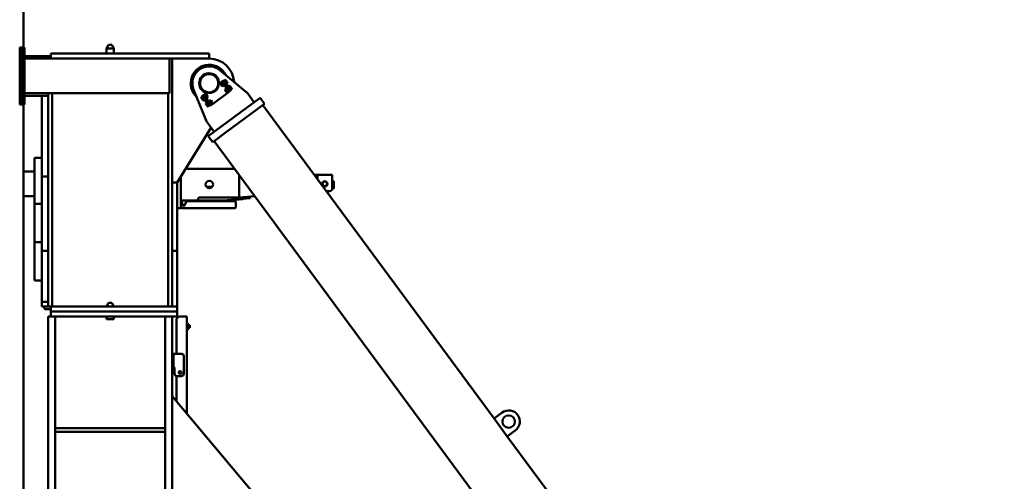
# Model space of a CAD drawing. Header units: millimetres. Extents: x -428974 to 63075, y -12164 to 49045.
# Tile 82 of 131: x 39302 to 43274, y 36850 to 38711. Entities that reach past the tile are written whole.
import ezdxf

# ---------------------------------------------------------------- set-up
doc = ezdxf.new("R2010")
doc.units = ezdxf.units.MM
doc.header["$LTSCALE"] = 75
doc.layers.add('Dimension (ISO)', color=7, linetype='Continuous', lineweight=25)
doc.layers.add('Visible (ISO)', color=7, linetype='Continuous', lineweight=50)
doc.styles.add('Note Text (ISO)', font='tahoma.ttf')
doc.dimstyles.new('Default (ISO)', dxfattribs={"dimscale": 75, "dimtxt": 2, "dimasz": 2.5, "dimexe": 3.175, "dimexo": 0, "dimgap": 0.762, "dimtad": 1, "dimrnd": 1e-08, "dimtxsty": 'Note Text (ISO)', "dimcen": 0.09, "dimdle": 10, "dimclrd": 256, "dimclre": 256, "dimclrt": 256, "dimazin": 2, "dimtfac": 1, "dimtmove": 0, "dimatfit": 3, "dimfxl": 1, "dimtolj": 1, "dimtzin": 0, "dimlwd": -1, "dimlwe": -1, "dimarcsym": 0})

# ---------------------------------------------------------------- blocks, each defined once
blk = doc.blocks.new('*D15')
at = {"layer": 'Defpoints', "color": 0, "transparency": 16777216}
for p in [(51553.3, 37296.4), (55553.2, 36209.5)]:
    blk.add_point(p, dxfattribs=at)
at = {"layer": 'Dimension (ISO)', "transparency": 16777216}
for p, q in [((51553.3, 37296.4), (43616.1, 39453.1)), ((55372.3, 36258.7), (51734.2, 37247.2))]:
    blk.add_line(p, q, dxfattribs=at)
for points in [[(51742.4, 37277.4), (51726, 37217), (51553.3, 37296.4)], [(55380.5, 36288.8), (55364.1, 36228.5), (55553.2, 36209.5)]]:
    blk.add_solid(points, dxfattribs=at)
at = {"layer": 'Dimension (ISO)', "transparency": 16777216, "insert": (43805.5, 39932.1), "char_height": 150, "attachment_point": 1, "rotation": 344.7986, "style": 'Note Text (ISO)'}
blk.add_mtext('\\A1;\\fTahoma|b0|i0;\\H149.0446;∅4145\\P\\fTahoma|b0|i0;\\H149.0446;Diameter difference between conical tower flanges is up to Ø2000mm', dxfattribs=at)

msp = doc.modelspace()

# ---------------------------------------------------------------- linework, layer by layer
at = {"layer": 'Visible (ISO)'}
for p, q in [((39317.4167, 38598.9364), (39317.4167, 40093.0337)), ((39301.7004, 38598.9364), (39311.7004, 38598.9364)), ((39301.7004, 38368.9364), (39301.7004, 38598.9364)), ((39321.7004, 38598.9364), (39311.7004, 38598.9364)), ((39311.7004, 38368.9364), (39311.7004, 38598.9364)), ((39311.7004, 38593.9364), (39311.7004, 38373.9364)), ((39321.7004, 38593.9364), (39321.7004, 38598.9364)), ((39321.7004, 38593.9364), (39321.7004, 38373.9364)), ((39907.2438, 38573.9364), (39426.7004, 38573.9364)), ((39426.7004, 38553.9364), (39426.7004, 38573.9364)), ((39660.3607, 38608.9364), (39651.7004, 38593.9364)), ((39681.7004, 38593.9364), (39651.7004, 38593.9364)), ((39651.7004, 38573.9364), (39651.7004, 38593.9364)), ((39673.0402, 38608.9364), (39660.3607, 38608.9364)), ((39673.0402, 38608.9364), (39681.7004, 38593.9364)), ((39681.7004, 38573.9364), (39681.7004, 38593.9364)), ((39907.2438, 38573.9364), (39924.4476, 38573.9364)), ((40062.4351, 38573.9364), (39924.4476, 38573.9364)), ((40066.7004, 38573.9364), (40062.4351, 38573.9364)), ((40066.7004, 38573.9364), (40066.7004, 38553.9364)), ((39426.7004, 38563.9364), (39321.7004, 38563.9364)), ((39321.7004, 38553.9364), (39426.7004, 38553.9364)), ((39907.2438, 38553.9364), (39426.7004, 38553.9364)), ((39906.7004, 38553.9364), (39906.7004, 38413.9364)), ((39907.2438, 38553.9364), (39924.4476, 38553.9364)), ((39916.7004, 38553.9364), (39916.7004, 37553.9364)), ((40062.4351, 38553.9364), (39924.4476, 38553.9364)), ((40062.4351, 38553.9364), (40066.7004, 38553.9364)), ((40213.1685, 38421.3827), (40109.5001, 38507.0559)), ((40112.809, 38457.9808), (40105.1117, 38452.2997)), ((40116.8319, 38460.9499), (40112.809, 38457.9808)), ((40113.2845, 38455.2315), (40118.112, 38458.7945)), ((40113.6805, 38454.274), (40113.2845, 38455.2315)), ((40113.6805, 38454.274), (40114.1976, 38453.5733)), ((40115.513, 38452.212), (40120.3406, 38455.7751)), ((40116.8319, 38460.9499), (40120.8548, 38463.9191)), ((40116.8319, 38460.9499), (40118.6134, 38458.5362)), ((40118.9103, 38458.1339), (40118.112, 38458.7945)), ((40118.6134, 38458.5362), (40144.7421, 38423.1343)), ((40122.6363, 38461.5054), (40120.8548, 38463.9191)), ((40121.2571, 38464.216), (40125.2801, 38467.1852)), ((40121.2571, 38464.216), (40124.2263, 38460.1931)), ((40122.6363, 38461.5054), (40148.765, 38426.1035)), ((40147.9797, 38428.0096), (40124.2263, 38460.1931)), ((40124.4178, 38459.0916), (40124.8201, 38459.3885)), ((40125.2801, 38467.1852), (40128.2492, 38463.1623)), ((40130.9854, 38468.2958), (40126.9625, 38465.3267)), ((40126.9625, 38465.3267), (40128.0768, 38463.8169)), ((40127.5596, 38464.5176), (40127.3585, 38464.3692)), ((40128.0768, 38463.8169), (40129.191, 38462.3072)), ((40152.0026, 38430.9788), (40128.2492, 38463.1623)), ((40133.214, 38465.2764), (40129.191, 38462.3072)), ((40129.191, 38462.3072), (40131.4195, 38459.2878)), ((40131.7837, 38467.6352), (40130.9854, 38468.2958)), ((40131.4195, 38459.2878), (40133.6481, 38456.2684)), ((40131.7837, 38467.6352), (40132.3008, 38466.9346)), ((40132.3008, 38466.9346), (40135.6436, 38462.4054)), ((40137.671, 38459.2375), (40133.6481, 38456.2684)), ((40133.6481, 38456.2684), (40134.7623, 38454.7586)), ((40134.7623, 38454.7586), (40135.8766, 38453.2489)), ((40135.2795, 38454.058), (40135.0783, 38453.9095)), ((40135.6436, 38462.4054), (40138.9864, 38457.8763)), ((40139.8995, 38456.2181), (40135.8766, 38453.2489)), ((40138.9864, 38457.8763), (40139.5035, 38457.1756)), ((40139.5035, 38457.1756), (40139.8995, 38456.2181)), ((40003.3263, 38428.6933), (40054.6409, 38304.3797)), ((40056.9438, 38416.7489), (40049.2466, 38411.0679)), ((40142.5007, 38417.7514), (40078.9383, 38370.8385)), ((40113.167, 38449.9178), (40113.3145, 38450.8967)), ((40113.167, 38449.9178), (40117.0863, 38444.6075)), ((40113.3145, 38450.8967), (40115.1651, 38452.2625)), ((40118.0652, 38444.46), (40113.3145, 38450.8967)), ((40114.1976, 38453.5733), (40117.5404, 38449.0442)), ((40117.0863, 38444.6075), (40118.0652, 38444.46)), ((40117.5404, 38449.0442), (40120.8832, 38444.515)), ((40118.0652, 38444.46), (40119.9157, 38445.8258)), ((40119.9701, 38446.1732), (40124.7976, 38449.7362)), ((40120.8832, 38444.515), (40121.4003, 38443.8143)), ((40121.4003, 38443.8143), (40122.1986, 38443.1537)), ((40122.1986, 38443.1537), (40127.0261, 38446.7167)), ((40126.6302, 38447.6743), (40127.0261, 38446.7167)), ((40129.1685, 38452.6549), (40129.5708, 38452.9518)), ((40130.982, 38425.7802), (40131.1296, 38426.7591)), ((40130.982, 38425.7802), (40134.9013, 38420.4699)), ((40131.0995, 38431.0939), (40135.9271, 38434.6569)), ((40131.4955, 38430.1363), (40131.0995, 38431.0939)), ((40131.1296, 38426.7591), (40132.9801, 38428.1249)), ((40135.8802, 38420.3224), (40131.1296, 38426.7591)), ((40131.4955, 38430.1363), (40132.0127, 38429.4357)), ((40132.0127, 38429.4357), (40135.3554, 38424.9065)), ((40133.3281, 38428.0744), (40138.1556, 38431.6374)), ((40134.9013, 38420.4699), (40135.8802, 38420.3224)), ((40135.3554, 38424.9065), (40138.6982, 38420.3774)), ((40135.8802, 38420.3224), (40137.7308, 38421.6882)), ((40136.7253, 38433.9963), (40135.9271, 38434.6569)), ((40137.7851, 38422.0356), (40142.6126, 38425.5986)), ((40138.6982, 38420.3774), (40139.2154, 38419.6767)), ((40139.2154, 38419.6767), (40140.0136, 38419.0161)), ((40140.0136, 38419.0161), (40144.8412, 38422.5791)), ((40142.2329, 38434.954), (40142.6352, 38435.2509)), ((40146.5236, 38420.7206), (40142.5007, 38417.7514)), ((40144.4452, 38423.5366), (40144.8412, 38422.5791)), ((40144.7421, 38423.1343), (40146.5236, 38420.7206)), ((40148.8005, 38444.1582), (40144.7775, 38441.189)), ((40144.7775, 38441.189), (40145.8918, 38439.6793)), ((40145.3746, 38440.38), (40145.1735, 38440.2315)), ((40145.8918, 38439.6793), (40147.006, 38438.1696)), ((40150.5465, 38423.6897), (40146.5236, 38420.7206)), ((40146.9835, 38428.5173), (40147.3858, 38428.8142)), ((40151.029, 38441.1388), (40147.006, 38438.1696)), ((40147.006, 38438.1696), (40149.2346, 38435.1502)), ((40147.9797, 38428.0096), (40150.9488, 38423.9867)), ((40150.5465, 38423.6897), (40148.765, 38426.1035)), ((40149.5987, 38443.4976), (40148.8005, 38444.1582)), ((40149.2346, 38435.1502), (40151.4631, 38432.1307)), ((40149.5987, 38443.4976), (40150.1159, 38442.797)), ((40150.1159, 38442.797), (40153.4587, 38438.2678)), ((40150.9488, 38423.9867), (40154.9718, 38426.9558)), ((40155.486, 38435.0999), (40151.4631, 38432.1307)), ((40151.4631, 38432.1307), (40152.5774, 38430.621)), ((40152.0026, 38430.9788), (40154.9718, 38426.9558)), ((40152.5774, 38430.621), (40153.6916, 38429.1113)), ((40153.0945, 38429.9204), (40152.8933, 38429.7719)), ((40153.4587, 38438.2678), (40156.8014, 38433.7386)), ((40157.7146, 38432.0805), (40153.6916, 38429.1113)), ((40156.8014, 38433.7386), (40157.3186, 38433.038)), ((40157.3186, 38433.038), (40157.7146, 38432.0805)), ((39906.7004, 38413.9364), (39321.7004, 38413.9364)), ((39416.7004, 38403.9364), (39321.7004, 38403.9364)), ((39391.7004, 38078.9364), (39391.7004, 38403.9364)), ((39416.7004, 38403.9364), (39416.7004, 38413.9364)), ((39416.7004, 38403.9364), (39416.7004, 38278.9364)), ((39432.7004, 38413.9364), (39432.7004, 37553.9364)), ((39900.7004, 38413.9364), (39900.7004, 37553.9364)), ((40034.0327, 38396.7388), (40038.0556, 38399.708)), ((40034.4286, 38395.7813), (40034.0327, 38396.7388)), ((40034.9458, 38395.0806), (40034.4286, 38395.7813)), ((40038.2886, 38390.5515), (40034.9458, 38395.0806)), ((40036.2612, 38393.7194), (40040.2841, 38396.6885)), ((40036.7754, 38401.8634), (40040.7984, 38404.8326)), ((40036.7754, 38401.8634), (40039.7446, 38397.8405)), ((40039.1699, 38398.1982), (40038.0556, 38399.708)), ((40041.6314, 38386.0223), (40038.2886, 38390.5515)), ((40038.6527, 38398.8989), (40038.8539, 38399.0474)), ((40040.2841, 38396.6885), (40039.1699, 38398.1982)), ((40063.498, 38365.657), (40039.7446, 38397.8405)), ((40042.5126, 38393.6691), (40040.2841, 38396.6885)), ((40040.7182, 38387.6805), (40044.7412, 38390.6497)), ((40040.7984, 38404.8326), (40043.7676, 38400.8097)), ((40041.2007, 38405.1295), (40045.2236, 38408.0987)), ((40041.2007, 38405.1295), (40042.9822, 38402.7158)), ((40042.1485, 38385.3216), (40041.6314, 38386.0223)), ((40042.1485, 38385.3216), (40042.9468, 38384.661)), ((40044.7412, 38390.6497), (40042.5126, 38393.6691)), ((40042.9468, 38384.661), (40046.9697, 38387.6302)), ((40042.9822, 38402.7158), (40069.1109, 38367.3139)), ((40067.5209, 38368.6262), (40043.7676, 38400.8097)), ((40044.7637, 38400.302), (40044.3614, 38400.0051)), ((40045.8554, 38389.1399), (40044.7412, 38390.6497)), ((40049.2466, 38411.0679), (40045.2236, 38408.0987)), ((40047.0051, 38405.6849), (40045.2236, 38408.0987)), ((40046.9697, 38387.6302), (40045.8554, 38389.1399)), ((40046.3726, 38388.4393), (40046.5737, 38388.5877)), ((40051.7336, 38409.8032), (40046.9061, 38406.2401)), ((40047.302, 38405.2826), (40046.9061, 38406.2401)), ((40047.0051, 38405.6849), (40073.1338, 38370.2831)), ((40049.5144, 38393.8653), (40049.1121, 38393.5684)), ((40053.9621, 38406.7837), (40049.1346, 38403.2207)), ((40052.5319, 38409.1426), (40051.7336, 38409.8032)), ((40051.8477, 38372.6012), (40055.8706, 38375.5703)), ((40053.049, 38408.4419), (40052.5319, 38409.1426)), ((40056.3918, 38403.9127), (40053.049, 38408.4419)), ((40058.4192, 38400.7448), (40053.5916, 38397.1818)), ((40055.867, 38408.4969), (40054.0164, 38407.1311)), ((40055.0219, 38394.823), (40055.8202, 38394.1624)), ((40060.6477, 38397.7254), (40055.8202, 38394.1624)), ((40055.867, 38408.4969), (40060.6177, 38402.0602)), ((40056.8459, 38408.3494), (40055.867, 38408.4969)), ((40056.9849, 38374.0606), (40055.8706, 38375.5703)), ((40059.7346, 38399.3836), (40056.3918, 38403.9127)), ((40056.4678, 38374.7613), (40056.6689, 38374.9098)), ((40060.7652, 38403.0391), (40056.8459, 38408.3494)), ((40060.6177, 38402.0602), (40058.7671, 38400.6944)), ((40060.2517, 38398.6829), (40059.7346, 38399.3836)), ((40060.2517, 38398.6829), (40060.6477, 38397.7254)), ((40060.7652, 38403.0391), (40060.6177, 38402.0602)), ((40062.5787, 38376.1644), (40062.1764, 38375.8675)), ((40069.5486, 38385.6655), (40064.7211, 38382.1025)), ((40065.1171, 38381.145), (40064.7211, 38382.1025)), ((40071.7771, 38382.6461), (40066.9496, 38379.0831)), ((40070.3469, 38385.0049), (40069.5486, 38385.6655)), ((40070.864, 38384.3043), (40070.3469, 38385.0049)), ((40074.2068, 38379.7751), (40070.864, 38384.3043)), ((40076.2342, 38376.6072), (40071.4067, 38373.0442)), ((40073.682, 38384.3593), (40071.8315, 38382.9935)), ((40073.682, 38384.3593), (40078.4327, 38377.9226)), ((40074.6609, 38384.2118), (40073.682, 38384.3593)), ((40077.5496, 38375.246), (40074.2068, 38379.7751)), ((40078.5802, 38378.9015), (40074.6609, 38384.2118)), ((40078.4327, 38377.9226), (40076.5821, 38376.5568)), ((40078.0667, 38374.5453), (40077.5496, 38375.246)), ((40078.0667, 38374.5453), (40078.4627, 38373.5878)), ((40078.5802, 38378.9015), (40078.4327, 38377.9226)), ((40271.7301, 38395.0576), (40215.409, 38353.4892)), ((40247.5925, 38377.2426), (40221.5463, 38412.5326)), ((40271.7301, 38395.0576), (40289.5451, 38370.92)), ((39301.7004, 38368.9364), (39311.7004, 38368.9364)), ((39321.7004, 38368.9364), (39311.7004, 38368.9364)), ((39317.4167, 34593.0337), (39317.4167, 38368.9364)), ((39321.7004, 38368.9364), (39321.7004, 38373.9364)), ((40052.2437, 38371.6437), (40051.8477, 38372.6012)), ((40052.7608, 38370.943), (40052.2437, 38371.6437)), ((40056.1036, 38366.4138), (40052.7608, 38370.943)), ((40054.0762, 38369.5817), (40058.0991, 38372.5509)), ((40059.4464, 38361.8847), (40056.1036, 38366.4138)), ((40058.0991, 38372.5509), (40056.9849, 38374.0606)), ((40060.3277, 38369.5315), (40058.0991, 38372.5509)), ((40058.5333, 38363.5429), (40062.5562, 38366.512)), ((40059.9635, 38361.184), (40059.4464, 38361.8847)), ((40059.9635, 38361.184), (40060.7618, 38360.5234)), ((40062.5562, 38366.512), (40060.3277, 38369.5315)), ((40060.7618, 38360.5234), (40064.7847, 38363.4926)), ((40063.6705, 38365.0023), (40062.5562, 38366.512)), ((40063.498, 38365.657), (40066.4672, 38361.6341)), ((40064.7847, 38363.4926), (40063.6705, 38365.0023)), ((40064.1876, 38364.3017), (40064.3887, 38364.4501)), ((40066.4672, 38361.6341), (40070.4901, 38364.6032)), ((40067.3294, 38369.7277), (40066.9271, 38369.4308)), ((40067.5209, 38368.6262), (40070.4901, 38364.6032)), ((40069.1109, 38367.3139), (40070.8924, 38364.9001)), ((40074.9153, 38367.8693), (40070.8924, 38364.9001)), ((40072.8369, 38370.6854), (40073.6352, 38370.0248)), ((40074.9153, 38367.8693), (40073.1338, 38370.2831)), ((40078.4627, 38373.5878), (40073.6352, 38370.0248)), ((40078.9383, 38370.8385), (40074.9153, 38367.8693)), ((40118.8585, 38282.2291), (40215.409, 38353.4892)), ((40289.5451, 38370.92), (40233.224, 38329.3516)), ((40283.3096, 38366.3178), (41215.6295, 37103.1157)), ((40136.6735, 38258.0915), (40233.224, 38329.3516)), ((39416.7004, 38278.9364), (39416.7004, 38128.9364)), ((39936.7004, 38053.9364), (40073.9704, 38275.6892)), ((40060.6289, 38293.7657), (40086.675, 38258.4757)), ((40118.8585, 38282.2291), (40062.5374, 38240.6607)), ((40136.6735, 38258.0915), (40080.3524, 38216.5231)), ((40062.5374, 38240.6607), (40080.3524, 38216.5231)), ((40086.588, 38221.1253), (42399.5728, 35087.2577)), ((39361.7004, 38153.9364), (39361.7004, 37968.9364)), ((39391.7004, 38153.9364), (39361.7004, 38153.9364)), ((39361.7004, 38098.9364), (39317.4167, 38098.9364)), ((39416.7004, 38128.9364), (39416.7004, 37553.9364)), ((40168.6521, 38109.9364), (39971.3657, 38109.9364)), ((39391.7004, 38078.9364), (39416.7004, 38078.9364)), ((39391.7004, 38018.9364), (39391.7004, 38078.9364)), ((39951.7004, 38078.1682), (39951.7004, 37956.4364)), ((40186.7004, 37993.9364), (40186.7004, 38085.4827)), ((40187.641, 37993.9364), (40187.641, 38084.2083)), ((40490.3047, 38085.8597), (40502.1751, 38084.9176)), ((40502.641, 38069.1451), (40502.641, 38072.9922)), ((40502.7004, 38084.9364), (40502.7004, 38070.9364)), ((40562.7004, 38084.9364), (40502.7004, 38084.9364)), ((40502.7004, 38069.0647), (40502.7004, 38070.9364)), ((40562.7004, 38084.9364), (40562.7004, 38070.9364)), ((40562.7004, 38029.9364), (40562.7004, 38070.9364)), ((40568.7004, 38059.9364), (40562.7004, 38059.9364)), ((40568.7004, 38059.9364), (40562.7004, 38059.9364)), ((40568.7004, 38059.9364), (40568.7004, 38029.9364)), ((40568.7004, 38059.9364), (40568.7004, 38029.9364)), ((39391.7004, 37838.9364), (39391.7004, 38018.9364)), ((39916.7004, 38053.9364), (39936.7004, 38053.9364)), ((39936.7004, 37838.9364), (39936.7004, 38053.9364)), ((40077.8808, 38036.4364), (40055.5201, 38036.4364)), ((40552.7004, 38019.9364), (40538.9601, 38019.9364)), ((40568.7004, 38029.9364), (40562.7004, 38029.9364)), ((40568.7004, 38029.9364), (40562.7004, 38029.9364)), ((39317.4167, 37998.9364), (39361.7004, 37998.9364)), ((39951.7004, 37981.9364), (40021.7004, 37981.9364)), ((39953.7004, 37981.9364), (39953.7004, 37976.6656)), ((39973.7004, 37976.6656), (39973.7004, 37981.9364)), ((39983.7004, 37978.9364), (39973.7004, 37978.9364)), ((40143.7004, 37978.9364), (39983.7004, 37978.9364)), ((40021.7004, 37981.9364), (40021.7004, 37988.9364)), ((40123.7004, 37981.9364), (40021.7004, 37981.9364)), ((40186.7004, 37993.9364), (40026.7004, 37993.9364)), ((40123.7004, 37981.9364), (40123.7004, 37979.9364)), ((40124.7004, 37982.0201), (40123.7876, 37981.9402)), ((40123.8747, 37980.944), (40124.7004, 37981.0163)), ((40124.7004, 37982.0201), (40200.4511, 37988.6474)), ((40124.7004, 37981.0163), (40200.5382, 37987.6512)), ((40170.7004, 37978.9364), (40143.7004, 37978.9364)), ((40181.7237, 37993.448), (40187.641, 37993.9364)), ((40181.7237, 37993.448), (40182.2173, 37987.4684)), ((40182.2173, 37987.4684), (40232.0478, 37991.5814)), ((40186.7004, 37993.9364), (40187.641, 37993.9364)), ((40250.4414, 37999.12), (40187.641, 37993.9364)), ((40200.4511, 37988.6474), (40203.4397, 37988.9089)), ((40203.5268, 37987.9127), (40200.5382, 37987.6512)), ((40203.5268, 37987.9127), (40203.4397, 37988.9089)), ((40231.5543, 37997.561), (40232.0478, 37991.5814)), ((39361.7004, 37968.9364), (39361.7004, 37813.9364)), ((39391.7004, 37968.9364), (39361.7004, 37968.9364)), ((39951.7004, 37951.4364), (39936.7004, 37951.4364)), ((39951.7004, 37951.4364), (39951.7004, 37956.4364)), ((39953.7004, 37975.9364), (39953.7004, 37953.9364)), ((39954.0351, 37975.2886), (39961.9235, 37960.0185)), ((39956.7004, 37950.9364), (39983.7004, 37950.9364)), ((39965.4773, 37960.0185), (39973.3658, 37975.2886)), ((39983.7004, 37950.9364), (40143.7004, 37950.9364)), ((40143.7004, 37950.9364), (40170.7004, 37950.9364)), ((40173.7004, 37953.9364), (40173.7004, 37975.9364)), ((39391.7004, 37778.9364), (39391.7004, 37838.9364)), ((39936.7004, 37778.9364), (39936.7004, 37838.9364)), ((39361.7004, 37813.9364), (39361.7004, 37658.9364)), ((39391.7004, 37813.9364), (39361.7004, 37813.9364)), ((39391.7004, 37748.448), (39391.7004, 37778.9364)), ((39416.7004, 37778.9364), (39391.7004, 37778.9364)), ((39936.7004, 37778.9364), (39916.7004, 37778.9364)), ((39936.7004, 37553.9364), (39936.7004, 37778.9364)), ((39391.7004, 37748.448), (39391.7004, 37573.9364)), ((39391.7004, 37658.9364), (39361.7004, 37658.9364)), ((39391.7004, 37573.9364), (39391.7004, 37553.9364)), ((39391.7004, 37573.9364), (39416.7004, 37573.9364)), ((39391.7004, 37553.9364), (39416.7004, 37553.9364)), ((39401.7004, 37553.9364), (39401.7004, 37543.9364)), ((39401.7004, 37543.9364), (39426.7004, 37543.9364)), ((39416.7004, 37553.9364), (39426.7004, 37553.9364)), ((39936.7004, 37553.9364), (39426.7004, 37553.9364)), ((39426.7004, 37533.9364), (39426.7004, 37553.9364)), ((39660.3607, 37568.9364), (39651.7004, 37553.9364)), ((39673.0402, 37568.9364), (39660.3607, 37568.9364)), ((39673.0402, 37568.9364), (39681.7004, 37553.9364)), ((39936.7004, 37533.9364), (39936.7004, 37553.9364)), ((39416.7004, 37513.9364), (39416.7004, 33816.9364)), ((39416.7004, 37513.9364), (39444.7004, 37513.9364)), ((39936.7004, 37533.9364), (39426.7004, 37533.9364)), ((39426.7004, 37513.9364), (39426.7004, 37533.9364)), ((39936.7004, 37513.9364), (39426.7004, 37513.9364)), ((39444.7004, 37513.9364), (39444.7004, 33816.9364)), ((39651.7004, 37503.9364), (39651.7004, 37513.9364)), ((39681.7004, 37503.9364), (39651.7004, 37503.9364)), ((39681.7004, 37503.9364), (39681.7004, 37513.9364)), ((39888.7004, 37513.9364), (39888.7004, 33816.9364)), ((39888.7004, 37513.9364), (39916.7004, 37513.9364)), ((39916.7004, 37513.9364), (39916.7004, 33816.9364)), ((39936.7004, 37513.9364), (39936.7004, 37533.9364)), ((39970.7004, 37513.9364), (39948.7004, 37513.9364)), ((39970.7004, 37513.9364), (39976.7004, 37513.9364)), ((39976.7004, 37513.9364), (39976.7004, 37488.9364)), ((39933.7004, 37498.9364), (39933.7004, 37363.9364)), ((39976.7004, 37488.9364), (39976.7004, 37458.9364)), ((39979.7004, 37488.9364), (39976.7004, 37488.9364)), ((39979.7004, 37488.9364), (39979.7004, 37458.9364)), ((39986.7004, 37479.9364), (39979.7004, 37479.9364)), ((39986.7004, 37467.9364), (39979.7004, 37467.9364)), ((39986.7004, 37479.9364), (39986.7004, 37467.9364)), ((39987.7004, 37478.9364), (39986.7004, 37479.9364)), ((39987.7004, 37468.9364), (39986.7004, 37467.9364)), ((39987.7004, 37468.9364), (39987.7004, 37478.9364)), ((39976.7004, 37458.9364), (39976.7004, 37122.169)), ((39979.7004, 37458.9364), (39976.7004, 37458.9364)), ((39916.7004, 37363.9364), (39922.7004, 37363.9364)), ((39922.7004, 37353.9364), (39922.7004, 37363.9364)), ((39953.7004, 37363.9364), (39922.7004, 37363.9364)), ((39922.7004, 37353.9364), (39922.7004, 37323.9364)), ((39963.7004, 37283.9364), (39963.7004, 37353.9364)), ((39922.7004, 37313.9364), (39916.7004, 37313.9364)), ((39922.7004, 37313.9364), (39922.7004, 37323.9364)), ((39926.7004, 37303.9364), (39926.7004, 37283.9364)), ((39933.7004, 37274.397), (39933.7004, 37173.4144)), ((39936.7004, 37273.9364), (39953.7004, 37273.9364)), ((39916.7004, 37193.6742), (41909.342, 34818.9364)), ((41247.813, 37126.8691), (41215.6295, 37103.1157)), ((39888.7004, 37063.9364), (39444.7004, 37063.9364)), ((41215.6295, 37103.1157), (41269.0746, 37030.7028)), ((39888.7004, 37048.9364), (39444.7004, 37048.9364)), ((41269.0746, 37030.7028), (41301.2581, 37054.4562)), ((41269.0746, 37030.7028), (41610.5293, 36568.0651))]:
    msp.add_line(p, q, dxfattribs=at)
for centre, radius in [((40066.1819, 38454.639), 39), ((40066.1819, 38454.639), 36.8162), ((40066.7004, 38046.4364), 15), ((40532.7004, 38048.9364), 10.5), ((40532.7004, 38048.9364), 9.95), ((40532.7004, 38048.9364), 9.25), ((39948.7004, 37288.9364), 5.5), ((41274.5355, 37090.6626), 25)]:
    msp.add_circle(centre, radius, dxfattribs=at)
for centre, radius, start, end in [((40066.7004, 38453.9364), 100, 3.4380844, 90), ((40066.7004, 38453.9364), 75, 25.8631797, 226.9959805), ((40066.1819, 38454.639), 68, 50.4291503, 202.4300099), ((40066.1819, 38454.639), 40, 357.7473927, 255.1117676), ((40066.7004, 38453.9364), 40, 37.0549738, 215.8041864), ((40181.317, 38382.8408), 50, 36.4295801, 50.4291503), ((40100.8582, 38323.4574), 50, 202.4300099, 216.4295801), ((40552.7004, 38029.9364), 10, 270, 0), ((40124.7004, 37979.9364), 1, 180, 270), ((40170.7004, 37975.9364), 3, 0, 90), ((39956.7004, 37976.6656), 3, 180, 207.32056), ((39956.7004, 37975.9364), 3, 173.0201829, 180), ((39956.7004, 37953.9364), 3, 180, 270), ((39963.7004, 37960.9364), 2, 207.32056, 332.67944), ((39970.7004, 37976.6656), 3, 332.67944, 0), ((40170.7004, 37953.9364), 3, 270, 0), ((39948.7004, 37498.9364), 15, 90, 180), ((39953.7004, 37353.9364), 10, 0, 90), ((39916.7004, 37303.9364), 10, 0, 90), ((39936.7004, 37283.9364), 10, 180, 270), ((39953.7004, 37283.9364), 10, 270, 0), ((41274.5355, 37090.6626), 45, 306.4295801, 126.4295801)]:
    msp.add_arc(centre, radius, start, end, dxfattribs=at)
for start_param, end_param in [(2.342640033, 3.138477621), (1.580084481, 1.732478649)]:
    msp.add_ellipse((40501.7004, 38072.9176), major_axis=(-0.4718, -12.0002), ratio=0.078020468, start_param=start_param, end_param=end_param, dxfattribs=at)
for points, weights in [([(40113.2845, 38455.2315), (40113.6805, 38454.274), (40114.1976, 38453.5733)], [3.08210632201, 3.32050807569, 3.32050807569]), ([(40119.4274, 38457.4332), (40118.9103, 38458.1339), (40118.112, 38458.7945)], [3.32050807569, 3.32050807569, 3.08210632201]), ([(40120.3406, 38455.7751), (40119.9446, 38456.7326), (40119.4274, 38457.4332)], [3.08210632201, 3.32050807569, 3.32050807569]), ([(40122.7702, 38452.9041), (40121.736, 38454.3054), (40120.3406, 38455.7751)], [3.32050807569, 3.32050807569, 3.08210632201]), ([(40132.3008, 38466.9346), (40131.7837, 38467.6352), (40130.9854, 38468.2958)], [2.93375672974, 2.93375672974, 2.72312247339]), ([(40133.214, 38465.2764), (40132.818, 38466.2339), (40132.3008, 38466.9346)], [2.72312247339, 2.93375672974, 2.93375672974]), ([(40135.6436, 38462.4054), (40134.6094, 38463.8067), (40133.214, 38465.2764)], [2.93375672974, 2.93375672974, 2.72312247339]), ([(40137.671, 38459.2375), (40136.6779, 38461.0041), (40135.6436, 38462.4054)], [2.72312247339, 2.93375672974, 2.93375672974]), ([(40138.9864, 38457.8763), (40138.4693, 38458.5769), (40137.671, 38459.2375)], [2.93375672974, 2.93375672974, 2.72312247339]), ([(40139.8995, 38456.2181), (40139.5035, 38457.1756), (40138.9864, 38457.8763)], [2.72312247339, 2.93375672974, 2.93375672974]), ([(40114.1976, 38453.5733), (40114.7148, 38452.8726), (40115.513, 38452.212)], [3.32050807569, 3.32050807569, 3.08210632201]), ([(40115.513, 38452.212), (40116.5061, 38450.4455), (40117.5404, 38449.0442)], [3.08210632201, 3.32050807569, 3.32050807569]), ([(40117.5404, 38449.0442), (40118.5747, 38447.6428), (40119.9701, 38446.1732)], [3.32050807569, 3.32050807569, 3.08210632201]), ([(40119.9701, 38446.1732), (40120.3661, 38445.2157), (40120.8832, 38444.515)], [3.08210632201, 3.32050807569, 3.32050807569]), ([(40120.8832, 38444.515), (40121.4003, 38443.8143), (40122.1986, 38443.1537)], [3.32050807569, 3.32050807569, 3.08210632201]), ([(40124.7976, 38449.7362), (40123.8045, 38451.5027), (40122.7702, 38452.9041)], [3.08210632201, 3.32050807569, 3.32050807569]), ([(40126.113, 38448.3749), (40125.5959, 38449.0756), (40124.7976, 38449.7362)], [3.32050807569, 3.32050807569, 3.08210632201]), ([(40127.0261, 38446.7167), (40126.6302, 38447.6743), (40126.113, 38448.3749)], [3.08210632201, 3.32050807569, 3.32050807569]), ([(40131.0995, 38431.0939), (40131.4955, 38430.1363), (40132.0127, 38429.4357)], [3.08210632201, 3.32050807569, 3.32050807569]), ([(40132.0127, 38429.4357), (40132.5298, 38428.735), (40133.3281, 38428.0744)], [3.32050807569, 3.32050807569, 3.08210632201]), ([(40133.3281, 38428.0744), (40134.3212, 38426.3079), (40135.3554, 38424.9065)], [3.08210632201, 3.32050807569, 3.32050807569]), ([(40135.3554, 38424.9065), (40136.3897, 38423.5052), (40137.7851, 38422.0356)], [3.32050807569, 3.32050807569, 3.08210632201]), ([(40137.2425, 38433.2956), (40136.7253, 38433.9963), (40135.9271, 38434.6569)], [3.32050807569, 3.32050807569, 3.08210632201]), ([(40138.1556, 38431.6374), (40137.7596, 38432.5949), (40137.2425, 38433.2956)], [3.08210632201, 3.32050807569, 3.32050807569]), ([(40137.7851, 38422.0356), (40138.1811, 38421.078), (40138.6982, 38420.3774)], [3.08210632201, 3.32050807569, 3.32050807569]), ([(40140.5853, 38428.7665), (40139.551, 38430.1678), (40138.1556, 38431.6374)], [3.32050807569, 3.32050807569, 3.08210632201]), ([(40138.6982, 38420.3774), (40139.2154, 38419.6767), (40140.0136, 38419.0161)], [3.32050807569, 3.32050807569, 3.08210632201]), ([(40142.6126, 38425.5986), (40141.6195, 38427.3651), (40140.5853, 38428.7665)], [3.08210632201, 3.32050807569, 3.32050807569]), ([(40143.9281, 38424.2373), (40143.4109, 38424.938), (40142.6126, 38425.5986)], [3.32050807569, 3.32050807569, 3.08210632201]), ([(40144.8412, 38422.5791), (40144.4452, 38423.5366), (40143.9281, 38424.2373)], [3.08210632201, 3.32050807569, 3.32050807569]), ([(40150.1159, 38442.797), (40149.5987, 38443.4976), (40148.8005, 38444.1582)], [2.93375672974, 2.93375672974, 2.72312247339]), ([(40151.029, 38441.1388), (40150.633, 38442.0963), (40150.1159, 38442.797)], [2.72312247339, 2.93375672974, 2.93375672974]), ([(40153.4587, 38438.2678), (40152.4244, 38439.6691), (40151.029, 38441.1388)], [2.93375672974, 2.93375672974, 2.72312247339]), ([(40155.486, 38435.0999), (40154.4929, 38436.8665), (40153.4587, 38438.2678)], [2.72312247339, 2.93375672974, 2.93375672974]), ([(40156.8014, 38433.7386), (40156.2843, 38434.4393), (40155.486, 38435.0999)], [2.93375672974, 2.93375672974, 2.72312247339]), ([(40157.7146, 38432.0805), (40157.3186, 38433.038), (40156.8014, 38433.7386)], [2.72312247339, 2.93375672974, 2.93375672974]), ([(40034.0327, 38396.7388), (40034.4286, 38395.7813), (40034.9458, 38395.0806)], [2.72312247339, 2.93375672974, 2.93375672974]), ([(40034.9458, 38395.0806), (40035.4629, 38394.38), (40036.2612, 38393.7194)], [2.93375672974, 2.93375672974, 2.72312247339]), ([(40036.2612, 38393.7194), (40037.2543, 38391.9528), (40038.2886, 38390.5515)], [2.72312247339, 2.93375672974, 2.93375672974]), ([(40038.2886, 38390.5515), (40039.3228, 38389.1501), (40040.7182, 38387.6805)], [2.93375672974, 2.93375672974, 2.72312247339]), ([(40040.7182, 38387.6805), (40041.1142, 38386.723), (40041.6314, 38386.0223)], [2.72312247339, 2.93375672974, 2.93375672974]), ([(40041.6314, 38386.0223), (40042.1485, 38385.3216), (40042.9468, 38384.661)], [2.93375672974, 2.93375672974, 2.72312247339]), ([(40046.9061, 38406.2401), (40047.302, 38405.2826), (40047.8192, 38404.582)], [3.08210632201, 3.32050807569, 3.32050807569]), ([(40047.8192, 38404.582), (40048.3363, 38403.8813), (40049.1346, 38403.2207)], [3.32050807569, 3.32050807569, 3.08210632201]), ([(40049.1346, 38403.2207), (40050.1277, 38401.4541), (40051.162, 38400.0528)], [3.08210632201, 3.32050807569, 3.32050807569]), ([(40051.162, 38400.0528), (40052.1962, 38398.6515), (40053.5916, 38397.1818)], [3.32050807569, 3.32050807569, 3.08210632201]), ([(40053.049, 38408.4419), (40052.5319, 38409.1426), (40051.7336, 38409.8032)], [3.32050807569, 3.32050807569, 3.08210632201]), ([(40053.9621, 38406.7837), (40053.5661, 38407.7412), (40053.049, 38408.4419)], [3.08210632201, 3.32050807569, 3.32050807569]), ([(40053.5916, 38397.1818), (40053.9876, 38396.2243), (40054.5048, 38395.5237)], [3.08210632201, 3.32050807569, 3.32050807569]), ([(40056.3918, 38403.9127), (40055.3575, 38405.3141), (40053.9621, 38406.7837)], [3.32050807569, 3.32050807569, 3.08210632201]), ([(40054.5048, 38395.5237), (40055.0219, 38394.823), (40055.8202, 38394.1624)], [3.32050807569, 3.32050807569, 3.08210632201]), ([(40058.4192, 38400.7448), (40057.426, 38402.5114), (40056.3918, 38403.9127)], [3.08210632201, 3.32050807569, 3.32050807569]), ([(40059.7346, 38399.3836), (40059.2174, 38400.0842), (40058.4192, 38400.7448)], [3.32050807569, 3.32050807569, 3.08210632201]), ([(40060.6477, 38397.7254), (40060.2517, 38398.6829), (40059.7346, 38399.3836)], [3.08210632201, 3.32050807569, 3.32050807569]), ([(40064.7211, 38382.1025), (40065.1171, 38381.145), (40065.6342, 38380.4443)], [3.08210632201, 3.32050807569, 3.32050807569]), ([(40065.6342, 38380.4443), (40066.1513, 38379.7437), (40066.9496, 38379.0831)], [3.32050807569, 3.32050807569, 3.08210632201]), ([(40066.9496, 38379.0831), (40067.9427, 38377.3165), (40068.977, 38375.9152)], [3.08210632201, 3.32050807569, 3.32050807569]), ([(40068.977, 38375.9152), (40070.0113, 38374.5139), (40071.4067, 38373.0442)], [3.32050807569, 3.32050807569, 3.08210632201]), ([(40070.864, 38384.3043), (40070.3469, 38385.0049), (40069.5486, 38385.6655)], [3.32050807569, 3.32050807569, 3.08210632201]), ([(40071.7771, 38382.6461), (40071.3811, 38383.6036), (40070.864, 38384.3043)], [3.08210632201, 3.32050807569, 3.32050807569]), ([(40074.2068, 38379.7751), (40073.1725, 38381.1764), (40071.7771, 38382.6461)], [3.32050807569, 3.32050807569, 3.08210632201]), ([(40076.2342, 38376.6072), (40075.2411, 38378.3738), (40074.2068, 38379.7751)], [3.08210632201, 3.32050807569, 3.32050807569]), ([(40077.5496, 38375.246), (40077.0325, 38375.9466), (40076.2342, 38376.6072)], [3.32050807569, 3.32050807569, 3.08210632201]), ([(40078.4627, 38373.5878), (40078.0667, 38374.5453), (40077.5496, 38375.246)], [3.08210632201, 3.32050807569, 3.32050807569]), ([(40051.8477, 38372.6012), (40052.2437, 38371.6437), (40052.7608, 38370.943)], [2.72312247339, 2.93375672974, 2.93375672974]), ([(40052.7608, 38370.943), (40053.2779, 38370.2423), (40054.0762, 38369.5817)], [2.93375672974, 2.93375672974, 2.72312247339]), ([(40054.0762, 38369.5817), (40055.0693, 38367.8152), (40056.1036, 38366.4138)], [2.72312247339, 2.93375672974, 2.93375672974]), ([(40056.1036, 38366.4138), (40057.1379, 38365.0125), (40058.5333, 38363.5429)], [2.93375672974, 2.93375672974, 2.72312247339]), ([(40058.5333, 38363.5429), (40058.9293, 38362.5854), (40059.4464, 38361.8847)], [2.72312247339, 2.93375672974, 2.93375672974]), ([(40059.4464, 38361.8847), (40059.9635, 38361.184), (40060.7618, 38360.5234)], [2.93375672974, 2.93375672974, 2.72312247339]), ([(40071.4067, 38373.0442), (40071.8027, 38372.0867), (40072.3198, 38371.386)], [3.08210632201, 3.32050807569, 3.32050807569]), ([(40072.3198, 38371.386), (40072.8369, 38370.6854), (40073.6352, 38370.0248)], [3.32050807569, 3.32050807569, 3.08210632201])]:
    msp.add_rational_spline(points, weights, degree=2, dxfattribs=at)
for points, knots in [([(40021.7004, 37988.9364), (40021.7004, 37989.53), (40021.8138, 37990.189), (40022.3155, 37991.4306), (40022.7049, 37992.012), (40023.6077, 37992.9147), (40024.1695, 37993.2998), (40025.4016, 37993.8106), (40026.0719, 37993.9364), (40026.7004, 37993.9364)], [0.8734420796, 0.8734420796, 0.8734420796, 0.8734420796, 1.0693243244, 1.0693243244, 1.2652065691, 1.2652065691, 1.4537708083, 1.4537708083, 1.6423350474, 1.6423350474, 1.6423350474, 1.6423350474]), ([(40123.7004, 37980.9364), (40123.7004, 37980.9364), (40123.7256, 37980.9359), (40123.8032, 37980.9389), (40123.8366, 37980.9407), (40123.8747, 37980.944)], [0.37909221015, 0.37909221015, 0.37909221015, 0.37909221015, 0.41682480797, 0.41682480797, 0.43636398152, 0.43636398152, 0.43636398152, 0.43636398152])]:
    msp.add_open_spline(points, degree=3, knots=knots, dxfattribs=at)
msp.add_open_spline([(40123.7876, 37981.9402), (40123.7301, 37981.9349), (40123.7004, 37981.9364), (40123.7004, 37981.9364)], degree=3, dxfattribs=at)

# ---------------------------------------------------------------- dimensions: what is measured, and where the dimension line sits
at = {"layer": 'Dimension (ISO)'}
dim = msp.add_diameter_dim_2p(p1=(55553.2307, 36209.4965), p2=(51553.2637, 37296.3674), text='\\fTahoma|b0|i0;\\H149.0446;<>\\P\\fTahoma|b0|i0;\\H149.0446;Diameter difference between conical tower flanges is up to Ø2000mm', dimstyle='Default (ISO)', override={"dimgap": 0.762, "dimdec": 2, "dimlfac": 1, "dimtol": 0, "dimlim": 0, "dimtp": 0, "dimtm": 0, "dimtdec": 2, "dimatfit": 2, "dimtvp": -0.25}, dxfattribs=at)
dim.commit()
dim.dimension.update_dxf_attribs({"geometry": '*D15', "text_midpoint": (46711.5791, 38611.9499), "dimtype": 163})

doc.saveas('drawing.dxf')
